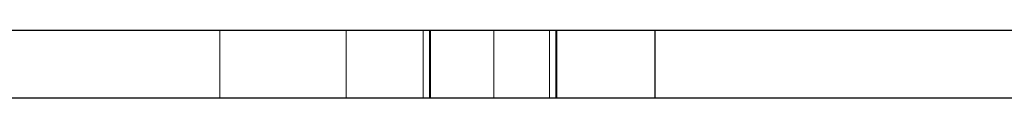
# Model space of a CAD drawing. Header units: inches. Extents: x 7.3 to 43.3, y -43.5 to -20.4.
# Tile 109 of 136: x 33.5708 to 34.4907, y -36.5817 to -36.5187. Entities that reach past the tile are written whole.
import ezdxf

# ---------------------------------------------------------------- set-up
doc = ezdxf.new("R2010")
doc.units = ezdxf.units.IN
doc.header["$LTSCALE"] = 0.5
doc.header["$MEASUREMENT"] = 0
doc.linetypes.add('HIDDEN', pattern=[0.225, 0.15, -0.075])
doc.layers.add('APP-M-S', color=30, linetype='Continuous')

msp = doc.modelspace()

# ---------------------------------------------------------------- linework, layer by layer
at = {"layer": 'APP-M-S', "linetype": 'Continuous', "lineweight": 25}
for p, q in [((32.56412, -36.51867), (34.16412, -36.51867)), ((34.16412, -36.51867), (34.16412, -36.58166)), ((34.16412, -36.51867), (35.76412, -36.51867)), ((34.16412, -36.51867), (34.16412, -36.58166)), ((32.56412, -36.58166), (34.16412, -36.58166)), ((34.16412, -36.58166), (35.76412, -36.58166))]:
    msp.add_line(p, q, dxfattribs=at)
at = {"layer": 'APP-M-S', "linetype": 'HIDDEN', "lineweight": 18}
for p, q in [((33.75782, -36.51867), (33.75782, -36.58166)), ((33.75782, -36.58166), (33.75782, -36.51867)), ((33.87593, -36.51867), (33.87593, -36.58166)), ((33.87593, -36.58166), (33.87593, -36.51867)), ((33.94767, -36.51867), (33.94767, -36.58166)), ((33.94767, -36.51867), (33.94767, -36.58166)), ((33.95367, -36.51867), (33.95367, -36.58166)), ((33.95367, -36.58166), (33.95367, -36.51867)), ((33.95367, -36.58166), (33.95367, -36.51867)), ((33.95367, -36.58166), (33.95367, -36.51867)), ((33.95467, -36.51867), (33.95467, -36.58166)), ((33.95467, -36.51867), (33.95467, -36.51867)), ((33.95467, -36.58166), (33.95467, -36.51867)), ((34.01373, -36.58166), (34.01373, -36.51867)), ((34.01373, -36.58166), (34.01373, -36.51867)), ((34.06578, -36.51867), (34.06578, -36.58166)), ((34.06578, -36.51867), (34.06578, -36.58166)), ((34.07178, -36.58166), (34.07178, -36.51867)), ((34.07178, -36.58166), (34.07178, -36.51867)), ((34.07278, -36.51867), (34.07278, -36.58166)), ((34.07278, -36.58166), (34.07278, -36.51867)), ((33.95467, -36.58166), (33.95467, -36.58166))]:
    msp.add_line(p, q, dxfattribs=at)

doc.saveas('drawing.dxf')
